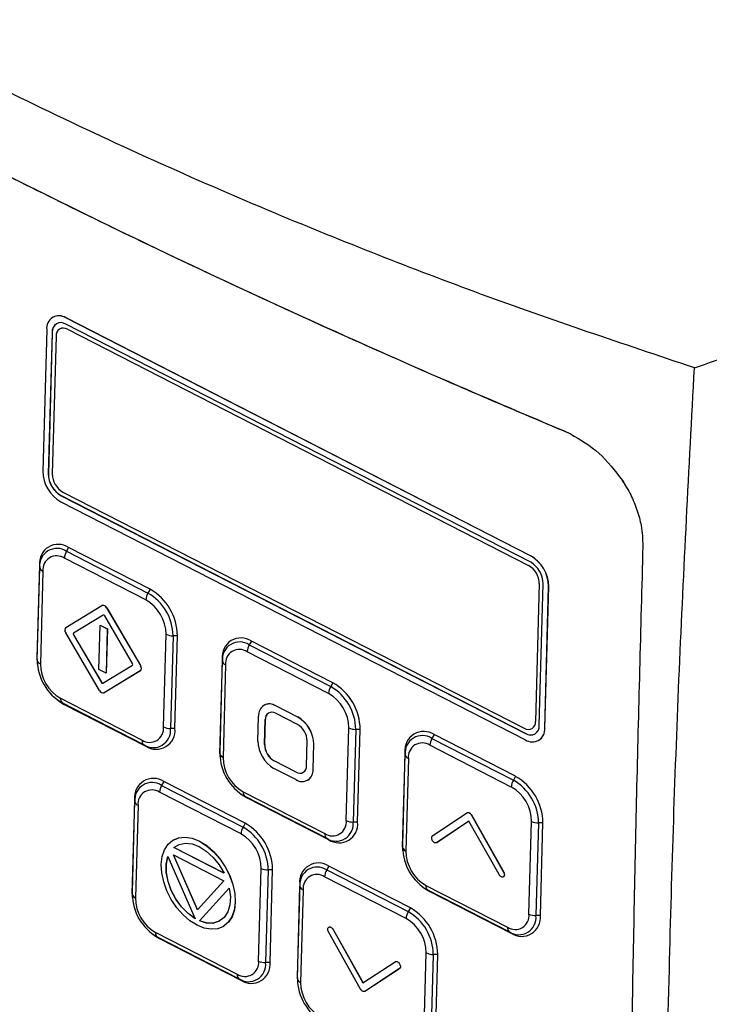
# Model space of a CAD drawing. Header units: millimetres. Extents: x -0.201 to 0.721, y -0.195 to 0.483.
# Tile 125 of 188: x 0.543 to 0.589, y -0.065 to 0.001. Entities that reach past the tile are written whole.
import ezdxf

# ---------------------------------------------------------------- set-up
doc = ezdxf.new("R2010")
doc.units = ezdxf.units.MM

msp = doc.modelspace()

# ---------------------------------------------------------------- linework, layer by layer
at = {"color": 7, "linetype": 'Continuous', "lineweight": 25}
for p, q in [((0.544762, -0.018895), (0.544755, -0.018899)), ((0.545648, -0.01894), (0.545641, -0.018944)), ((0.576835, -0.03492), (0.545641, -0.018944)), ((0.576842, -0.034916), (0.545648, -0.01894)), ((0.544345, -0.01973), (0.544083, -0.029232)), ((0.576823, -0.03534), (0.54563, -0.019364)), ((0.545739, -0.019711), (0.576711, -0.035574)), ((0.544715, -0.019919), (0.544452, -0.029421)), ((0.544722, -0.019915), (0.544459, -0.029418)), ((0.544722, -0.019915), (0.544715, -0.019919)), ((0.544977, -0.020174), (0.544721, -0.029424)), ((0.579092, -0.026538), (0.579517, -0.026733)), ((0.544452, -0.029421), (0.544459, -0.029418)), ((0.583001, -0.029862), (0.583169, -0.030126)), ((0.545318, -0.030881), (0.545311, -0.030885)), ((0.545311, -0.030885), (0.576505, -0.046861)), ((0.545318, -0.030881), (0.576511, -0.046857)), ((0.545437, -0.030643), (0.576409, -0.046506)), ((0.5453, -0.031305), (0.576493, -0.047281)), ((0.545821, -0.034366), (0.545675, -0.034623)), ((0.551291, -0.037168), (0.545821, -0.034366)), ((0.545675, -0.034623), (0.551145, -0.037425)), ((0.576835, -0.03492), (0.576842, -0.034916)), ((0.543865, -0.035552), (0.543693, -0.041775)), ((0.543865, -0.035552), (0.543879, -0.035713)), ((0.551007, -0.037885), (0.545537, -0.035084)), ((0.543707, -0.041936), (0.543879, -0.035713)), ((0.544091, -0.03596), (0.543919, -0.042183)), ((0.577427, -0.036793), (0.577171, -0.046043)), ((0.57742, -0.046306), (0.577682, -0.036804)), ((0.577789, -0.046495), (0.578052, -0.036993)), ((0.577796, -0.046491), (0.578059, -0.036989)), ((0.578059, -0.036989), (0.578052, -0.036993)), ((0.551291, -0.037168), (0.551145, -0.037425)), ((0.545632, -0.039732), (0.548057, -0.038266)), ((0.548066, -0.038261), (0.548059, -0.038265)), ((0.548144, -0.038912), (0.54615, -0.040118)), ((0.548147, -0.038911), (0.546156, -0.040114)), ((0.548144, -0.038912), (0.548145, -0.038912)), ((0.550118, -0.042155), (0.548249, -0.038966)), ((0.54837, -0.038427), (0.548377, -0.038423)), ((0.54837, -0.038427), (0.550643, -0.042303)), ((0.548377, -0.038423), (0.55065, -0.0423)), ((0.547847, -0.042557), (0.547932, -0.039586)), ((0.547932, -0.039586), (0.547939, -0.039582)), ((0.547932, -0.039586), (0.548417, -0.039835)), ((0.547939, -0.039582), (0.548424, -0.039831)), ((0.547894, -0.043965), (0.545622, -0.040088)), ((0.546146, -0.040237), (0.546153, -0.040233)), ((0.546146, -0.040237), (0.548016, -0.043423)), ((0.54615, -0.040118), (0.546156, -0.040114)), ((0.546153, -0.040233), (0.548023, -0.043419)), ((0.548417, -0.039835), (0.548332, -0.042806)), ((0.548424, -0.039831), (0.548339, -0.042802)), ((0.548417, -0.039835), (0.548424, -0.039831)), ((0.552192, -0.046421), (0.552364, -0.040198)), ((0.552832, -0.040298), (0.55266, -0.046521)), ((0.553128, -0.040296), (0.552832, -0.040298)), ((0.552956, -0.046519), (0.553128, -0.040296)), ((0.558092, -0.04065), (0.557946, -0.040908)), ((0.557946, -0.040908), (0.563416, -0.043709)), ((0.563562, -0.043452), (0.558092, -0.04065)), ((0.563277, -0.044169), (0.557807, -0.041368)), ((0.543693, -0.041775), (0.543705, -0.042102)), ((0.543693, -0.041775), (0.543707, -0.041936)), ((0.543705, -0.042102), (0.543718, -0.042236)), ((0.54812, -0.043476), (0.550115, -0.042274)), ((0.550643, -0.042303), (0.55065, -0.0423)), ((0.556136, -0.041837), (0.555964, -0.048059)), ((0.555977, -0.04822), (0.556149, -0.041997)), ((0.556136, -0.041837), (0.556149, -0.041997)), ((0.556361, -0.042245), (0.556189, -0.048468)), ((0.548332, -0.042806), (0.547847, -0.042557)), ((0.550633, -0.04266), (0.548208, -0.044126)), ((0.550639, -0.042656), (0.548215, -0.044122)), ((0.548332, -0.042806), (0.548339, -0.042802)), ((0.550633, -0.04266), (0.550639, -0.042656)), ((0.548016, -0.043423), (0.548023, -0.043419)), ((0.563562, -0.043452), (0.563416, -0.043709)), ((0.548206, -0.044127), (0.548212, -0.044123)), ((0.548208, -0.044126), (0.548215, -0.044122)), ((0.545088, -0.04462), (0.545197, -0.044699)), ((0.545197, -0.044699), (0.54553, -0.044904)), ((0.545276, -0.044496), (0.550746, -0.047297)), ((0.550864, -0.04761), (0.545394, -0.044809)), ((0.54553, -0.044904), (0.545394, -0.044809)), ((0.54553, -0.044904), (0.551, -0.047705)), ((0.558949, -0.044955), (0.558942, -0.044959)), ((0.561188, -0.04626), (0.55971, -0.045502)), ((0.559724, -0.044998), (0.559731, -0.044994)), ((0.561202, -0.045755), (0.559724, -0.044998)), ((0.561209, -0.045751), (0.559731, -0.044994)), ((0.558534, -0.047373), (0.55858, -0.045691)), ((0.558977, -0.0476), (0.559024, -0.045918)), ((0.558984, -0.047596), (0.559031, -0.045915)), ((0.559024, -0.045918), (0.559031, -0.045915)), ((0.561202, -0.045755), (0.561209, -0.045751)), ((0.552956, -0.046519), (0.55266, -0.046521)), ((0.564463, -0.052705), (0.564635, -0.046482)), ((0.565103, -0.046582), (0.564931, -0.052805)), ((0.565399, -0.046581), (0.565103, -0.046582)), ((0.565227, -0.052804), (0.565399, -0.046581)), ((0.570362, -0.046935), (0.570216, -0.047192)), ((0.575832, -0.049736), (0.570362, -0.046935)), ((0.576505, -0.046861), (0.576511, -0.046857)), ((0.577789, -0.046495), (0.577796, -0.046491)), ((0.551, -0.047705), (0.550864, -0.04761)), ((0.558977, -0.0476), (0.558984, -0.047596)), ((0.561786, -0.049039), (0.561833, -0.047357)), ((0.56223, -0.049266), (0.562276, -0.047584)), ((0.562237, -0.049262), (0.562283, -0.04758)), ((0.562276, -0.047584), (0.562283, -0.04758)), ((0.570216, -0.047192), (0.575686, -0.049994)), ((0.577379, -0.047326), (0.577386, -0.047322)), ((0.555964, -0.048059), (0.555975, -0.048387)), ((0.555964, -0.048059), (0.555977, -0.04822)), ((0.568406, -0.048121), (0.568234, -0.054344)), ((0.568406, -0.048121), (0.56842, -0.048281)), ((0.575547, -0.050454), (0.570077, -0.047652)), ((0.555975, -0.048387), (0.555988, -0.048521)), ((0.559622, -0.048698), (0.559629, -0.048694)), ((0.5611, -0.049455), (0.559622, -0.048698)), ((0.561107, -0.049451), (0.559629, -0.048694)), ((0.568248, -0.054504), (0.56842, -0.048281)), ((0.568632, -0.048529), (0.56846, -0.054752)), ((0.561086, -0.04996), (0.559608, -0.049202)), ((0.5611, -0.049455), (0.561107, -0.049451)), ((0.56223, -0.049266), (0.562237, -0.049262)), ((0.552209, -0.050089), (0.552063, -0.050346)), ((0.557678, -0.05289), (0.552209, -0.050089)), ((0.561868, -0.049999), (0.561875, -0.049995)), ((0.575832, -0.049736), (0.575686, -0.049994)), ((0.557394, -0.053607), (0.551924, -0.050806)), ((0.552063, -0.050346), (0.557533, -0.053147)), ((0.557358, -0.050905), (0.557467, -0.050983)), ((0.557547, -0.05078), (0.563017, -0.053582)), ((0.550252, -0.051275), (0.55008, -0.057498)), ((0.550094, -0.057658), (0.550266, -0.051435)), ((0.550252, -0.051275), (0.550266, -0.051435)), ((0.557467, -0.050983), (0.5578, -0.051188)), ((0.563134, -0.053895), (0.557664, -0.051093)), ((0.5578, -0.051188), (0.557664, -0.051093)), ((0.5578, -0.051188), (0.56327, -0.05399)), ((0.550478, -0.051683), (0.550306, -0.057906)), ((0.570259, -0.053726), (0.572569, -0.052182)), ((0.557678, -0.05289), (0.557533, -0.053147)), ((0.565227, -0.052804), (0.564931, -0.052805)), ((0.572703, -0.052753), (0.570546, -0.054195)), ((0.572704, -0.052754), (0.570552, -0.054191)), ((0.574723, -0.056334), (0.572703, -0.052753)), ((0.572865, -0.052334), (0.572871, -0.05233)), ((0.572865, -0.052334), (0.575027, -0.056168)), ((0.572871, -0.05233), (0.575033, -0.056164)), ((0.576733, -0.058989), (0.576905, -0.052766)), ((0.577373, -0.052867), (0.577201, -0.05909)), ((0.577669, -0.052865), (0.577373, -0.052867)), ((0.577497, -0.059088), (0.577669, -0.052865)), ((0.552503, -0.054294), (0.552822, -0.054021)), ((0.552822, -0.054021), (0.553207, -0.053864)), ((0.552822, -0.054021), (0.552829, -0.054018)), ((0.552829, -0.054018), (0.553214, -0.05386)), ((0.553207, -0.053864), (0.553642, -0.053825)), ((0.553207, -0.053864), (0.553214, -0.05386)), ((0.553214, -0.05386), (0.553649, -0.053821)), ((0.553235, -0.054305), (0.553652, -0.054224)), ((0.553642, -0.053825), (0.553649, -0.053821)), ((0.553642, -0.053825), (0.554111, -0.053899)), ((0.553649, -0.053821), (0.554118, -0.053895)), ((0.553652, -0.054224), (0.554111, -0.054275)), ((0.554111, -0.053899), (0.554118, -0.053895)), ((0.554111, -0.053899), (0.5546, -0.054093)), ((0.554118, -0.053895), (0.554607, -0.054089)), ((0.5546, -0.054093), (0.554607, -0.054089)), ((0.5546, -0.054093), (0.555084, -0.054394)), ((0.554607, -0.054089), (0.55509, -0.054391)), ((0.56327, -0.05399), (0.563134, -0.053895)), ((0.570546, -0.054195), (0.570552, -0.054191)), ((0.552104, -0.055122), (0.552262, -0.054667)), ((0.552262, -0.054667), (0.552503, -0.054294)), ((0.552877, -0.054516), (0.553235, -0.054305)), ((0.552877, -0.054516), (0.552884, -0.054512)), ((0.556254, -0.056246), (0.552877, -0.054516)), ((0.552884, -0.054512), (0.553235, -0.054305)), ((0.556248, -0.056235), (0.552884, -0.054512)), ((0.554111, -0.054275), (0.55459, -0.054457)), ((0.55459, -0.054457), (0.555065, -0.054764)), ((0.555065, -0.054764), (0.555517, -0.055179)), ((0.555084, -0.054394), (0.55509, -0.054391)), ((0.555084, -0.054394), (0.555546, -0.054797)), ((0.55509, -0.054391), (0.555553, -0.054793)), ((0.555546, -0.054797), (0.555553, -0.054793)), ((0.555546, -0.054797), (0.555966, -0.055274)), ((0.555553, -0.054793), (0.555973, -0.05527)), ((0.568234, -0.054344), (0.568246, -0.054671)), ((0.568234, -0.054344), (0.568248, -0.054504)), ((0.568246, -0.054671), (0.568259, -0.054805)), ((0.552042, -0.055647), (0.552104, -0.055122)), ((0.552376, -0.055631), (0.552479, -0.055128)), ((0.552382, -0.055627), (0.552484, -0.055137)), ((0.552479, -0.055128), (0.554313, -0.059298)), ((0.552853, -0.055012), (0.556251, -0.056752)), ((0.554473, -0.058697), (0.552853, -0.055012)), ((0.554478, -0.05869), (0.552864, -0.055018)), ((0.555517, -0.055179), (0.555918, -0.055679)), ((0.555966, -0.055274), (0.555973, -0.05527)), ((0.555966, -0.055274), (0.556332, -0.055816)), ((0.555973, -0.05527), (0.556339, -0.055812)), ((0.552074, -0.05622), (0.552042, -0.055647)), ((0.552376, -0.055631), (0.552382, -0.055627)), ((0.552379, -0.056195), (0.552376, -0.055631)), ((0.552379, -0.056195), (0.552385, -0.056191)), ((0.552492, -0.056795), (0.552379, -0.056195)), ((0.552385, -0.056191), (0.552382, -0.055627)), ((0.552498, -0.056791), (0.552385, -0.056191)), ((0.555918, -0.055679), (0.556254, -0.056246)), ((0.556332, -0.055816), (0.556339, -0.055812)), ((0.556332, -0.055816), (0.556628, -0.056401)), ((0.556339, -0.055812), (0.556635, -0.056397)), ((0.558579, -0.062143), (0.558751, -0.05592)), ((0.559219, -0.056021), (0.559047, -0.062243)), ((0.559515, -0.056019), (0.559219, -0.056021)), ((0.559343, -0.062242), (0.559515, -0.056019)), ((0.563296, -0.055767), (0.56315, -0.056025)), ((0.56315, -0.056025), (0.56862, -0.058826)), ((0.568766, -0.058569), (0.563296, -0.055767)), ((0.575027, -0.056168), (0.575033, -0.056164)), ((0.552203, -0.056821), (0.552074, -0.05622)), ((0.552416, -0.057427), (0.552203, -0.056821)), ((0.552492, -0.056795), (0.552498, -0.056791)), ((0.552702, -0.057396), (0.552492, -0.056795)), ((0.552709, -0.057392), (0.552498, -0.056791)), ((0.556251, -0.056752), (0.554473, -0.058697)), ((0.556628, -0.056401), (0.556635, -0.056397)), ((0.556628, -0.056401), (0.556844, -0.057005)), ((0.556635, -0.056397), (0.556851, -0.057001)), ((0.568481, -0.059286), (0.563011, -0.056485)), ((0.55008, -0.057498), (0.550092, -0.057825)), ((0.55008, -0.057498), (0.550094, -0.057658)), ((0.552714, -0.058016), (0.552416, -0.057427)), ((0.552702, -0.057396), (0.552709, -0.057392)), ((0.553012, -0.057976), (0.552702, -0.057396)), ((0.553018, -0.057972), (0.552709, -0.057392)), ((0.554598, -0.059444), (0.556607, -0.057242)), ((0.554604, -0.05944), (0.556608, -0.057245)), ((0.556607, -0.057242), (0.556684, -0.057834)), ((0.556844, -0.057005), (0.556851, -0.057001)), ((0.556844, -0.057005), (0.556973, -0.057609)), ((0.556851, -0.057001), (0.55698, -0.057606)), ((0.56134, -0.056953), (0.561168, -0.063176)), ((0.561182, -0.063337), (0.561354, -0.057114)), ((0.56134, -0.056953), (0.561354, -0.057114)), ((0.561566, -0.057361), (0.561394, -0.063584)), ((0.569629, -0.057189), (0.569738, -0.057268)), ((0.569738, -0.057268), (0.570071, -0.057473)), ((0.569817, -0.057065), (0.575287, -0.059866)), ((0.575405, -0.060179), (0.569935, -0.057377)), ((0.570071, -0.057473), (0.569935, -0.057377)), ((0.570071, -0.057473), (0.575541, -0.060274)), ((0.550092, -0.057825), (0.550105, -0.057959)), ((0.553083, -0.05856), (0.552714, -0.058016)), ((0.553012, -0.057976), (0.553018, -0.057972)), ((0.553394, -0.058502), (0.553012, -0.057976)), ((0.553401, -0.058498), (0.553018, -0.057972)), ((0.556684, -0.057834), (0.556647, -0.058378)), ((0.557004, -0.058188), (0.556942, -0.058716)), ((0.557011, -0.058184), (0.556949, -0.058712)), ((0.556973, -0.057609), (0.55698, -0.057606)), ((0.556973, -0.057609), (0.557004, -0.058188)), ((0.55698, -0.057606), (0.557011, -0.058184)), ((0.557004, -0.058188), (0.557011, -0.058184)), ((0.553506, -0.059041), (0.553083, -0.05856)), ((0.553394, -0.058502), (0.553401, -0.058498)), ((0.553836, -0.058951), (0.553394, -0.058502)), ((0.553843, -0.058948), (0.553401, -0.058498)), ((0.556507, -0.058848), (0.556267, -0.059219)), ((0.556647, -0.058378), (0.556507, -0.058848)), ((0.556942, -0.058716), (0.556784, -0.059173)), ((0.556949, -0.058712), (0.556791, -0.05917)), ((0.556942, -0.058716), (0.556949, -0.058712)), ((0.568766, -0.058569), (0.56862, -0.058826)), ((0.553966, -0.059439), (0.553506, -0.059041)), ((0.553836, -0.058951), (0.553843, -0.058948)), ((0.554313, -0.059298), (0.553836, -0.058951)), ((0.554308, -0.059285), (0.553843, -0.058948)), ((0.554444, -0.059741), (0.553966, -0.059439)), ((0.554598, -0.059444), (0.554604, -0.05944)), ((0.55508, -0.059588), (0.554598, -0.059444)), ((0.555087, -0.059585), (0.554604, -0.05944)), ((0.555937, -0.059474), (0.555535, -0.059596)), ((0.555941, -0.059471), (0.555542, -0.059592)), ((0.556267, -0.059219), (0.555937, -0.059474)), ((0.556784, -0.059173), (0.556541, -0.059542)), ((0.556791, -0.05917), (0.556548, -0.059539)), ((0.556784, -0.059173), (0.556791, -0.05917)), ((0.577497, -0.059088), (0.577201, -0.05909)), ((0.55493, -0.059933), (0.554444, -0.059741)), ((0.555399, -0.060008), (0.55493, -0.059933)), ((0.55508, -0.059588), (0.555087, -0.059585)), ((0.555535, -0.059596), (0.55508, -0.059588)), ((0.555542, -0.059592), (0.555087, -0.059585)), ((0.555836, -0.05997), (0.555399, -0.060008)), ((0.555535, -0.059596), (0.555542, -0.059592)), ((0.556222, -0.059812), (0.555836, -0.05997)), ((0.556541, -0.059542), (0.556222, -0.059812)), ((0.556222, -0.059812), (0.556228, -0.059808)), ((0.556548, -0.059539), (0.556228, -0.059808)), ((0.556541, -0.059542), (0.556548, -0.059539)), ((0.563287, -0.059866), (0.563293, -0.059862)), ((0.563574, -0.060024), (0.56358, -0.06002)), ((0.563574, -0.060024), (0.565582, -0.063611)), ((0.56358, -0.06002), (0.565588, -0.063607)), ((0.575541, -0.060274), (0.575405, -0.060179)), ((0.551475, -0.060343), (0.551584, -0.060421)), ((0.551584, -0.060421), (0.551917, -0.060626)), ((0.551664, -0.060218), (0.557134, -0.06302)), ((0.557251, -0.063333), (0.551781, -0.060531)), ((0.551917, -0.060626), (0.551781, -0.060531)), ((0.551917, -0.060626), (0.557387, -0.063428)), ((0.565418, -0.064029), (0.563268, -0.060188)), ((0.569667, -0.067822), (0.569839, -0.061599)), ((0.570307, -0.061699), (0.570135, -0.067922)), ((0.570603, -0.061697), (0.570307, -0.061699)), ((0.570431, -0.06792), (0.570603, -0.061697)), ((0.559343, -0.062242), (0.559047, -0.062243)), ((0.565582, -0.063611), (0.56775, -0.062187)), ((0.568035, -0.062657), (0.565714, -0.064182)), ((0.568042, -0.062653), (0.56572, -0.064178)), ((0.5679, -0.062191), (0.567906, -0.062187)), ((0.568035, -0.062657), (0.568042, -0.062653)), ((0.568037, -0.062326), (0.568044, -0.062322)), ((0.557387, -0.063428), (0.557251, -0.063333)), ((0.561168, -0.063176), (0.56118, -0.063504)), ((0.561168, -0.063176), (0.561182, -0.063337)), ((0.56118, -0.063504), (0.561193, -0.063637)), ((0.565714, -0.064182), (0.56572, -0.064178))]:
    msp.add_line(p, q, dxfattribs=at)
for centre, radius, start, end in [((0.545177, -0.019639), 0.0008364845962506, 56.265669, 186.200338), ((0.545164, -0.019727), 0.0009237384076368, 58.416205, 115.836051), ((0.545302, -0.019855), 0.0005904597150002, 56.265669, 186.200338), ((0.545377, -0.019874), 0.0006570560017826, 123.907237, 183.569039), ((0.545466, -0.020121), 0.0004920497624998, 56.265669, 186.200338), ((0.546505, -0.029204), 0.0024224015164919, 180.667177, 240.165288), ((0.546162, -0.029402), 0.0017099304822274, 180.667177, 240.165288), ((0.546169, -0.029398), 0.0017099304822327, 180.667177, 240.165288), ((0.546146, -0.029407), 0.001424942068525, 180.667177, 240.165288), ((0.54512, -0.035416), 0.0012624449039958, 56.265669, 186.200338), ((0.545032, -0.035588), 0.0011593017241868, 56.265669, 186.200338), ((0.545018, -0.03586), 0.0009331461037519, 56.265669, 186.200338), ((0.546556, -0.03514), 0.0010205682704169, 149.591325, 176.829069), ((0.57563, -0.037021), 0.0024224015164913, 0.667177, 60.165288), ((0.575636, -0.037017), 0.0024224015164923, 0.667177, 60.165288), ((0.576002, -0.03681), 0.0014249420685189, 0.667177, 60.165288), ((0.575973, -0.036823), 0.0017099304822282, 0.667177, 60.165288), ((0.544214, -0.035641), 0.0003421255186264, 192.089113, 248.939954), ((0.552026, -0.037941), 0.0010205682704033, 149.591325, 176.829069), ((0.549475, -0.040337), 0.0033572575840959, 0.667177, 60.165288), ((0.549472, -0.040339), 0.0036559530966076, 0.667177, 60.165288), ((0.548126, -0.038517), 0.000260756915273, 20.308375, 105.355775), ((0.548132, -0.038514), 0.0002607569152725, 20.308375, 105.355775), ((0.549662, -0.040229), 0.0027023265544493, 0.667177, 60.165288), ((0.548167, -0.038996), 8.69189717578e-05, 20.308375, 105.355775), ((0.545828, -0.039916), 0.0002686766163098, 136.768711, 219.969912), ((0.546215, -0.040179), 8.95861817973e-05, 136.777351, 219.99399), ((0.546222, -0.040175), 8.9586181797e-05, 136.777351, 219.99399), ((0.55281, -0.039261), 0.0010369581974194, 244.550714, 271.231985), ((0.557391, -0.0417), 0.001262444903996, 56.265669, 186.200338), ((0.557302, -0.041872), 0.0011593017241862, 56.265669, 186.200338), ((0.558826, -0.041424), 0.0010205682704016, 149.591325, 176.829069), ((0.557289, -0.042144), 0.0009331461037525, 56.265669, 186.200338), ((0.547064, -0.041896), 0.0033572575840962, 180.667177, 240.165288), ((0.544042, -0.041864), 0.0003421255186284, 192.089113, 248.939954), ((0.546621, -0.042152), 0.0027023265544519, 180.667177, 240.165288), ((0.55005, -0.042212), 8.95252185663e-05, 316.723867, 39.98203), ((0.550437, -0.042476), 0.0002686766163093, 316.768711, 39.969912), ((0.550444, -0.042472), 0.0002686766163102, 316.768711, 39.969912), ((0.556484, -0.041925), 0.000342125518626, 192.089113, 248.939954), ((0.548097, -0.043392), 8.69242098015e-05, 200.345201, 285.318949), ((0.548106, -0.043387), 8.90761576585e-05, 200.968899, 281.731548), ((0.561743, -0.046623), 0.0036559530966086, 0.667177, 60.165288), ((0.548139, -0.043874), 0.0002607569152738, 200.308375, 285.355775), ((0.564296, -0.044226), 0.0010205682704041, 149.591325, 176.829069), ((0.561933, -0.046514), 0.0027023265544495, 0.667177, 60.165288), ((0.561746, -0.046622), 0.0033572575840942, 0.667177, 60.165288), ((0.545632, -0.044541), 0.0003581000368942, 172.76095, 228.393225), ((0.559314, -0.045612), 0.0007380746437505, 56.265669, 186.200338), ((0.559304, -0.045688), 0.0008150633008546, 58.416205, 115.836051), ((0.559464, -0.045871), 0.0004428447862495, 56.265669, 186.200338), ((0.559523, -0.045884), 0.00049279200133, 123.907237, 183.569039), ((0.56055, -0.047372), 0.0012824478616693, 0.667177, 60.165288), ((0.560139, -0.047609), 0.0021374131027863, 0.667177, 60.165288), ((0.560146, -0.047605), 0.0021374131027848, 0.667177, 60.165288), ((0.576682, -0.046097), 0.0004920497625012, 236.265669, 6.200338), ((0.551265, -0.046521), 0.0009331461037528, 236.265669, 6.200338), ((0.551508, -0.046646), 0.0011593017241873, 236.265669, 6.200338), ((0.551701, -0.046656), 0.0012624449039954, 236.265669, 6.200338), ((0.552638, -0.045484), 0.0010369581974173, 244.550714, 271.231985), ((0.56508, -0.045546), 0.0010369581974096, 244.550714, 271.231985), ((0.569661, -0.047985), 0.0012624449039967, 56.265669, 186.200338), ((0.576958, -0.046586), 0.0008364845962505, 236.265669, 6.200338), ((0.576833, -0.04637), 0.0005904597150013, 236.265669, 6.200338), ((0.576853, -0.046301), 0.0006520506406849, 238.416205, 295.836051), ((0.576889, -0.04656), 0.0009099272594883, 303.149634, 4.326642), ((0.551102, -0.047342), 0.000358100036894, 172.76095, 228.393225), ((0.560671, -0.047348), 0.0021374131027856, 180.667177, 240.165288), ((0.56026, -0.047585), 0.0012824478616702, 180.667177, 240.165288), ((0.560267, -0.047581), 0.0012824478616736, 180.667177, 240.165288), ((0.569572, -0.048156), 0.0011593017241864, 56.265669, 186.200338), ((0.569559, -0.048428), 0.0009331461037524, 56.265669, 186.200338), ((0.571096, -0.047709), 0.0010205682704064, 149.591325, 176.829069), ((0.556312, -0.048148), 0.0003421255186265, 192.089113, 248.939954), ((0.559335, -0.048181), 0.0033572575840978, 180.667177, 240.165288), ((0.558891, -0.048436), 0.0027023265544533, 180.667177, 240.165288), ((0.568754, -0.04821), 0.0003421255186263, 192.089113, 248.939954), ((0.561496, -0.049346), 0.00073807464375, 236.265669, 6.200338), ((0.561346, -0.049087), 0.00044284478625, 236.265669, 6.200338), ((0.561363, -0.049035), 0.0004890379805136, 238.416205, 295.836051), ((0.561417, -0.049313), 0.0008213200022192, 303.907237, 3.569039), ((0.551507, -0.051138), 0.0012624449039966, 56.265669, 186.200338), ((0.551419, -0.05131), 0.0011593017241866, 56.265669, 186.200338), ((0.576566, -0.05051), 0.0010205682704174, 149.591325, 176.829069), ((0.574016, -0.052906), 0.0033572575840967, 0.667177, 60.165288), ((0.574013, -0.052908), 0.0036559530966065, 0.667177, 60.165288), ((0.551406, -0.051582), 0.0009331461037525, 56.265669, 186.200338), ((0.552943, -0.050862), 0.0010205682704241, 149.591325, 176.829069), ((0.557902, -0.050825), 0.0003581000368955, 172.76095, 228.393225), ((0.574203, -0.052798), 0.0027023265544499, 0.667177, 60.165288), ((0.550601, -0.051364), 0.0003421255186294, 192.089113, 248.939954), ((0.55586, -0.056061), 0.0036559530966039, 0.667177, 60.165288), ((0.563535, -0.052806), 0.0009331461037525, 236.265669, 6.200338), ((0.563778, -0.05293), 0.0011593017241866, 236.265669, 6.200338), ((0.563972, -0.05294), 0.0012624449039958, 236.265669, 6.200338), ((0.564908, -0.051769), 0.0010369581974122, 244.550714, 271.231985), ((0.577351, -0.05183), 0.0010369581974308, 244.550714, 271.231985), ((0.558413, -0.053664), 0.0010205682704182, 149.591325, 176.829069), ((0.555862, -0.05606), 0.0033572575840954, 0.667177, 60.165288), ((0.556049, -0.055952), 0.0027023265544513, 0.667177, 60.165288), ((0.563372, -0.053627), 0.0003581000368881, 172.76095, 228.393225), ((0.568582, -0.054433), 0.000342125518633, 192.089113, 248.939954), ((0.571605, -0.054465), 0.0033572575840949, 180.667177, 240.165288), ((0.571162, -0.05472), 0.0027023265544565, 180.667177, 240.165288), ((0.559197, -0.054984), 0.0010369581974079, 244.550714, 271.231985), ((0.562595, -0.056817), 0.0012624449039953, 56.265669, 186.200338), ((0.562507, -0.056989), 0.0011593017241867, 56.265669, 186.200338), ((0.56403, -0.056541), 0.0010205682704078, 149.591325, 176.829069), ((0.562493, -0.057261), 0.0009331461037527, 56.265669, 186.200338), ((0.561689, -0.057042), 0.0003421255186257, 192.089113, 248.939954), ((0.570172, -0.05711), 0.0003581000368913, 172.76095, 228.393225), ((0.553451, -0.057619), 0.0033572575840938, 180.667177, 240.165288), ((0.550429, -0.057586), 0.0003421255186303, 192.089113, 248.939954), ((0.553008, -0.057874), 0.0027023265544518, 180.667177, 240.165288), ((0.5695, -0.059343), 0.0010205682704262, 149.591325, 176.829069), ((0.56695, -0.061738), 0.0033572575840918, 0.667177, 60.165288), ((0.566947, -0.06174), 0.0036559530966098, 0.667177, 60.165288), ((0.567137, -0.06163), 0.0027023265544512, 0.667177, 60.165288), ((0.575805, -0.05909), 0.0009331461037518, 236.265669, 6.200338), ((0.576048, -0.059215), 0.0011593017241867, 236.265669, 6.200338), ((0.576242, -0.059224), 0.0012624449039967, 236.265669, 6.200338), ((0.577179, -0.058053), 0.0010369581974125, 244.550714, 271.231985), ((0.575642, -0.059911), 0.0003581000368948, 172.76095, 228.393225), ((0.552019, -0.060263), 0.0003581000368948, 172.76095, 228.393225), ((0.557652, -0.062244), 0.0009331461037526, 236.265669, 6.200338), ((0.559025, -0.061207), 0.0010369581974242, 244.550714, 271.231985), ((0.570285, -0.060662), 0.0010369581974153, 244.550714, 271.231985), ((0.557895, -0.062369), 0.0011593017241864, 236.265669, 6.200338), ((0.558088, -0.062378), 0.0012624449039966, 236.265669, 6.200338), ((0.557489, -0.063065), 0.0003581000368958, 172.76095, 228.393225), ((0.564539, -0.063298), 0.0033572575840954, 180.667177, 240.165288), ((0.561517, -0.063265), 0.0003421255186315, 192.089113, 248.939954), ((0.564096, -0.063553), 0.0027023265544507, 180.667177, 240.165288)]:
    msp.add_arc(centre, radius, start, end, dxfattribs=at)
for points, knots in [([(0.5878374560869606, -0.0222972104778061), (0.5830372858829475, -0.02068869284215), (0.5758342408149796, -0.0182749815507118), (0.5665514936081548, -0.0147260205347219), (0.5591940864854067, -0.0117460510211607), (0.5514992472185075, -0.0084011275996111), (0.5435076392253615, -0.0046591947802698), (0.5357212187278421, -0.0007346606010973), (0.5277321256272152, 0.003595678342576), (0.5195978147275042, 0.0083589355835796), (0.511381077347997, 0.0135935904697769), (0.503463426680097, 0.019038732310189), (0.4984775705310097, 0.0228430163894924), (0.4959829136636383, 0.0247464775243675)], [0, 0, 0, 0, 0.1362764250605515, 0.2044938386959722, 0.2728141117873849, 0.3562397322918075, 0.4397506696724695, 0.5235200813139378, 0.6073763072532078, 0.7051890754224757, 0.8031391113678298, 0.9015012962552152, 1, 1, 1, 1]), ([(0.5118581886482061, 0.0068520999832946), (0.5122329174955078, 0.0066304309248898), (0.5131511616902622, 0.0060872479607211), (0.5147961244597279, 0.0051244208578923), (0.5164382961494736, 0.0041739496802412), (0.5179345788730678, 0.003316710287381), (0.5191366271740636, 0.0026327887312), (0.5204428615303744, 0.0018951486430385), (0.5218551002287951, 0.001104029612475), (0.5233752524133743, 0.0002597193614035), (0.5250051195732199, -0.0006374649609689), (0.5286235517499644, -0.0026098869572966), (0.5344069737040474, -0.0056919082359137), (0.5398037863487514, -0.0084200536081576), (0.5425665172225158, -0.0098166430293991)], [0, 0, 0, 0, 0.0391791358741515, 0.0960054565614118, 0.1704889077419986, 0.207821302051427, 0.2484044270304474, 0.2922424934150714, 0.3393402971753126, 0.3896995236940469, 0.4433195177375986, 0.5001982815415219, 0.744142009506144, 1, 1, 1, 1]), ([(0.5118581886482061, 0.0068520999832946), (0.5142819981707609, 0.0054340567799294), (0.5191224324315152, 0.0026021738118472), (0.5267120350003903, -0.0015914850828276), (0.5344939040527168, -0.0057374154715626), (0.5398782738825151, -0.0084582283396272), (0.5425665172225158, -0.0098166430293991)], [0, 0, 0, 0, 0.2511094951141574, 0.5014746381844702, 0.7511022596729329, 1, 1, 1, 1]), ([(0.5425665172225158, -0.0098166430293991), (0.5446085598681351, -0.0108278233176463), (0.5486939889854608, -0.0128508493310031), (0.5560060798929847, -0.0163353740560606), (0.5634866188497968, -0.0197764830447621), (0.5704184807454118, -0.0228390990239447), (0.5748849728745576, -0.0247695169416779), (0.5776818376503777, -0.0259465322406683), (0.5789779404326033, -0.0265019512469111), (0.5795174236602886, -0.026733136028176)], [0, 0, 0, 0, 0.1742354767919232, 0.3485856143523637, 0.6081009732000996, 0.7825801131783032, 0.8996939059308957, 0.9582491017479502, 1, 1, 1, 1]), ([(0.5425665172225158, -0.0098166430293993), (0.5454616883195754, -0.0112443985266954), (0.5512558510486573, -0.0141017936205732), (0.5602816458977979, -0.0183141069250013), (0.5695320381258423, -0.0224749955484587), (0.5759035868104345, -0.0251833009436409), (0.5790915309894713, -0.026538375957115)], [0, 0, 0, 0, 0.2491659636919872, 0.4986607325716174, 0.7491596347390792, 0.9999999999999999, 0.9999999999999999, 0.9999999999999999, 0.9999999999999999]), ([(0.5425665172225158, -0.0098166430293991), (0.5446085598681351, -0.0108278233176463), (0.5486939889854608, -0.0128508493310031), (0.5560060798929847, -0.0163353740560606), (0.5634866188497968, -0.0197764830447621), (0.5704184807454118, -0.0228390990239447), (0.5748849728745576, -0.0247695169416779), (0.5776818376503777, -0.0259465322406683), (0.5789779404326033, -0.0265019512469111), (0.5795174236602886, -0.026733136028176)], [0, 0, 0, 0, 0.1742354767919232, 0.3485856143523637, 0.6081009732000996, 0.7825801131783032, 0.8996939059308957, 0.9582491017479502, 1, 1, 1, 1]), ([(0.5878372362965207, -0.0222969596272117), (0.58964159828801, -0.0216816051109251), (0.5932658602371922, -0.0204455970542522), (0.5966398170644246, -0.0189518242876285), (0.5983340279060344, -0.0182017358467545)], [0, 0, 0, 0, 0.4978563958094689, 1, 1, 1, 1]), ([(0.5858746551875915, -0.1088223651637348), (0.5858343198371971, -0.1050186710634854), (0.5857536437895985, -0.0974107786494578), (0.5857789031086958, -0.082080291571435), (0.5860685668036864, -0.0638446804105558), (0.5867639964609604, -0.042632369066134), (0.5874792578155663, -0.0290763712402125), (0.5878369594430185, -0.0222970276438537)], [0, 0, 0, 0, 0.1343740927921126, 0.2687659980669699, 0.5376713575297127, 0.7687898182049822, 1, 1, 1, 1]), ([(0.5795174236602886, -0.026733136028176), (0.5801843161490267, -0.0271256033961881), (0.581516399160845, -0.0279095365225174), (0.5825067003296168, -0.0292118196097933), (0.5830012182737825, -0.0298621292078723)], [0, 0, 0, 0, 0.5006388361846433, 1, 1, 1, 1]), ([(0.5795174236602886, -0.026733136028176), (0.5801843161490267, -0.0271256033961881), (0.581516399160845, -0.0279095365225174), (0.5825067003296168, -0.0292118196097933), (0.5830012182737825, -0.0298621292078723)], [0, 0, 0, 0, 0.5006388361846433, 1, 1, 1, 1]), ([(0.5830012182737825, -0.0298621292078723), (0.5831974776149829, -0.0301838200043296), (0.583588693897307, -0.0308250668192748), (0.5840062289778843, -0.0318518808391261), (0.5843323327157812, -0.0330166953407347), (0.584361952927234, -0.0338096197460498), (0.5843788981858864, -0.0342632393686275)], [0, 0, 0, 0, 0.2282742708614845, 0.4550336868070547, 0.6882333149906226, 1, 1, 1, 1]), ([(0.5830012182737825, -0.0298621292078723), (0.5831974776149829, -0.0301838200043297), (0.583588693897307, -0.0308250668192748), (0.5840062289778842, -0.0318518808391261), (0.5843323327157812, -0.0330166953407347), (0.584361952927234, -0.0338096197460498), (0.5843788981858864, -0.0342632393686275)], [0, 0, 0, 0, 0.2282742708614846, 0.4550336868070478, 0.6882333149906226, 1, 1, 1, 1]), ([(0.5843788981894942, -0.0342632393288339), (0.5842295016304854, -0.0398241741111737), (0.5839306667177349, -0.0509475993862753), (0.5836054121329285, -0.0674317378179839), (0.583369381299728, -0.0837678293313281), (0.5832492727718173, -0.0971805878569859), (0.5832172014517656, -0.1051281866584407), (0.5832066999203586, -0.1077305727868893)], [0, 0, 0, 0, 0.2227048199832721, 0.4454719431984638, 0.6684202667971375, 0.8914265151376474, 1, 1, 1, 1]), ([(0.5725691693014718, -0.0521822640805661), (0.5725942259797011, -0.052173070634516), (0.5726442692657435, -0.0521547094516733), (0.5727325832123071, -0.0521910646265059), (0.5728100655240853, -0.0522517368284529), (0.5728463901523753, -0.0523062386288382), (0.5728646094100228, -0.0523335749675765)], [0, 0, 0, 0, 0.279957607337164, 0.5591323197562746, 0.7788750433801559, 1, 1, 1, 1]), ([(0.5725759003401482, -0.0521783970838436), (0.5726009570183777, -0.0521692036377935), (0.5726510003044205, -0.0521508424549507), (0.5727393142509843, -0.0521871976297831), (0.5728167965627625, -0.0522478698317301), (0.5728531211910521, -0.0523023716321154), (0.5728713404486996, -0.0523297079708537)], [0, 0, 0, 0, 0.2799576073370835, 0.5591323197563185, 0.7788750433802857, 1, 1, 1, 1]), ([(0.5702584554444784, -0.0540573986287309), (0.5702398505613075, -0.0540205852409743), (0.5702032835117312, -0.0539482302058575), (0.5701951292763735, -0.0538461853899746), (0.570213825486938, -0.0537685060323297), (0.5702436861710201, -0.0537405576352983), (0.5702588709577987, -0.0537263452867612)], [0, 0, 0, 0, 0.2841316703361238, 0.5584478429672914, 0.775461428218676, 1, 1, 1, 1]), ([(0.5703961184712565, -0.0541920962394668), (0.5703675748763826, -0.0541739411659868), (0.5703157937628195, -0.0541410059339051), (0.570276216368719, -0.0540832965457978), (0.5702584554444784, -0.0540573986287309)], [0, 0, 0, 0, 0.551235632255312, 1, 1, 1, 1]), ([(0.5705455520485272, -0.0541951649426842), (0.5705203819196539, -0.054205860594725), (0.5704760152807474, -0.0542247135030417), (0.5704202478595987, -0.0542019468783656), (0.5703961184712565, -0.0541920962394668)], [0, 0, 0, 0, 0.5673210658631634, 1, 1, 1, 1]), ([(0.5750265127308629, -0.0561681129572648), (0.5750437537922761, -0.056205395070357), (0.5750776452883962, -0.0562786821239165), (0.5750809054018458, -0.0563787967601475), (0.5750578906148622, -0.0564530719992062), (0.5750259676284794, -0.0564780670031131), (0.575009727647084, -0.0564907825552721)], [0, 0, 0, 0, 0.2838742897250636, 0.5580239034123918, 0.7751562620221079, 1, 1, 1, 1]), ([(0.5750332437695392, -0.0561642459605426), (0.5750504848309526, -0.0562015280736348), (0.5750843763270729, -0.0562748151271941), (0.5750876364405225, -0.056374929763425), (0.5750646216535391, -0.0564492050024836), (0.5750326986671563, -0.0564742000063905), (0.575016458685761, -0.0564869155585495)], [0, 0, 0, 0, 0.2838742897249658, 0.5580239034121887, 0.775156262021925, 1, 1, 1, 1]), ([(0.575009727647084, -0.056490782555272), (0.5749844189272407, -0.056498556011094), (0.5749346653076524, -0.0565138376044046), (0.5748490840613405, -0.0564770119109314), (0.5747750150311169, -0.0564152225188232), (0.5747402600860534, -0.0563616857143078), (0.5747225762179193, -0.056334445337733)], [0, 0, 0, 0, 0.2840040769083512, 0.5583147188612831, 0.775263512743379, 1, 1, 1, 1]), ([(0.5632684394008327, -0.0601881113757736), (0.5632513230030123, -0.0601507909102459), (0.5632176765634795, -0.0600774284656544), (0.5632148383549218, -0.0599774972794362), (0.5632382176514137, -0.0599035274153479), (0.563270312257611, -0.0598787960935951), (0.5632866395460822, -0.0598662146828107)], [0, 0, 0, 0, 0.2838742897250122, 0.5580239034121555, 0.7751562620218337, 1, 1, 1, 1]), ([(0.5632866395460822, -0.0598662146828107), (0.5633120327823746, -0.0598586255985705), (0.563361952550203, -0.0598437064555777), (0.5634475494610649, -0.0598810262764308), (0.5635215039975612, -0.0599431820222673), (0.5635561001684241, -0.0599968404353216), (0.5635737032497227, -0.0600241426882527)], [0, 0, 0, 0, 0.284004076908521, 0.5583147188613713, 0.7752635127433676, 1, 1, 1, 1]), ([(0.5632933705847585, -0.0598623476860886), (0.563318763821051, -0.0598547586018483), (0.5633686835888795, -0.0598398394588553), (0.5634542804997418, -0.0598771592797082), (0.5635282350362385, -0.0599393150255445), (0.5635628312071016, -0.0599929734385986), (0.5635804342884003, -0.0600202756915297)], [0, 0, 0, 0, 0.2840040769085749, 0.5583147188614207, 0.7752635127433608, 1, 1, 1, 1]), ([(0.5677567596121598, -0.0621829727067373), (0.5677820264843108, -0.062172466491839), (0.5678265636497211, -0.0621539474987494), (0.5678823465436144, -0.0621770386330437), (0.5679064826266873, -0.0621870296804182)], [0, 0, 0, 0, 0.5673210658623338, 1, 1, 1, 1]), ([(0.5677500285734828, -0.06218683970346), (0.5677752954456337, -0.0621763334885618), (0.5678198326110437, -0.0621578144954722), (0.5678756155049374, -0.0621809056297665), (0.5678997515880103, -0.062190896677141)], [0, 0, 0, 0, 0.5673210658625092, 0.9999999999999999, 0.9999999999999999, 0.9999999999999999, 0.9999999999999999]), ([(0.5678997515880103, -0.062190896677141), (0.5679282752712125, -0.0622092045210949), (0.5679800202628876, -0.0622424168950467), (0.5680194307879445, -0.0623002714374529), (0.5680371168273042, -0.062326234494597)], [0, 0, 0, 0, 0.5512356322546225, 1, 1, 1, 1]), ([(0.5679064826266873, -0.0621870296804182), (0.5679350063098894, -0.0622053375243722), (0.5679867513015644, -0.0622385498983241), (0.5680261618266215, -0.0622964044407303), (0.5680438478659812, -0.0623223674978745)], [0, 0, 0, 0, 0.5512356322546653, 1, 1, 1, 1]), ([(0.5680371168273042, -0.062326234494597), (0.568055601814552, -0.062363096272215), (0.5680919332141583, -0.0624355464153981), (0.5680996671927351, -0.0625374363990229), (0.5680806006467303, -0.0626148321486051), (0.5680505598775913, -0.0626425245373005), (0.5680352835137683, -0.0626566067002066)], [0, 0, 0, 0, 0.2841316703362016, 0.558447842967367, 0.7754614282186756, 0.9999999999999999, 0.9999999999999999, 0.9999999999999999, 0.9999999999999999]), ([(0.5680438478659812, -0.0623223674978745), (0.5680623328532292, -0.0623592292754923), (0.568098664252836, -0.062431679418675), (0.5681063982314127, -0.0625335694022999), (0.5680873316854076, -0.0626109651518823), (0.5680572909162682, -0.062638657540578), (0.5680420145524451, -0.0626527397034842)], [0, 0, 0, 0, 0.2841316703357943, 0.5584478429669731, 0.7754614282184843, 1, 1, 1, 1]), ([(0.5657136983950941, -0.0641821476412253), (0.565688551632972, -0.0641911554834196), (0.5656383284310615, -0.0642091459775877), (0.5655499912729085, -0.0641722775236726), (0.5654726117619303, -0.0641112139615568), (0.5654364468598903, -0.0640565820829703), (0.565418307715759, -0.0640291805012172)], [0, 0, 0, 0, 0.279957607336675, 0.5591323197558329, 0.7788750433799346, 1, 1, 1, 1])]:
    msp.add_open_spline(points, degree=3, knots=knots, dxfattribs=at)

doc.saveas('drawing.dxf')
